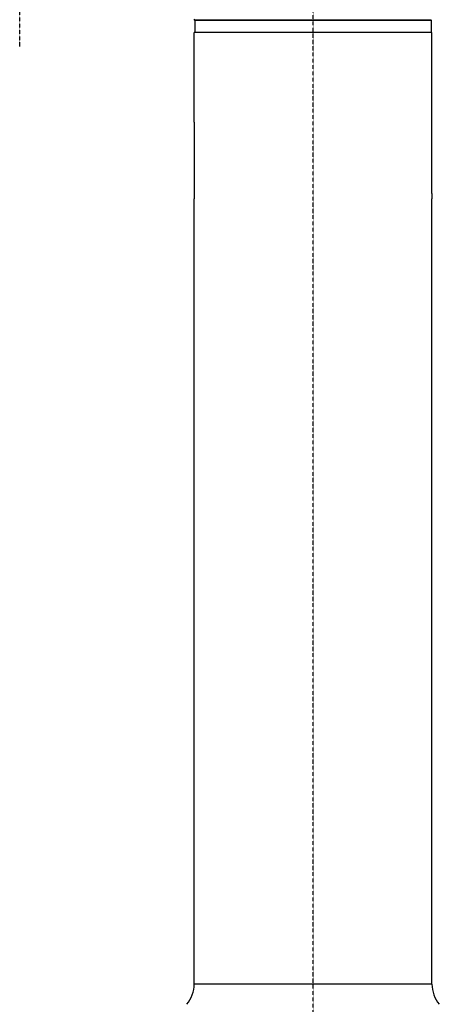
# Model space of a CAD drawing. Header units: millimetres. Extents: x 0 to 7374, y 0 to 4200.
# Tile 45 of 256: x 2903 to 3171, y 1316 to 1945. Entities that reach past the tile are written whole.
import ezdxf

# ---------------------------------------------------------------- set-up
doc = ezdxf.new("R2010")
doc.units = ezdxf.units.MM
doc.header["$LTSCALE"] = 0.2
doc.linetypes.add('CENTER2', pattern=[1.125, 0.75, -0.125, 0.125, -0.125])
doc.layers.add('02_Center Line', color=1, linetype='CENTER2')

# ---------------------------------------------------------------- blocks, each defined once
blk = doc.blocks.new('A$Ceaf76b09')
for p, q in [((179, 1037.5), (178.5, 1038)), ((330, 1037.5), (179, 1037.5)), ((179, 1037.5), (330, 1037.5)), ((179, 1037.5), (179, 1029.5)), ((330, 1037.5), (330.2, 1037.7)), ((330, 1037.5), (330, 1029.5)), ((330.2, 1037.7), (330.2, 1037.7)), ((330.5, 1029.5), (178.5, 1029.5)), ((178.5, 975.7), (178.5, 1029.5)), ((330.5, 975.7), (330.5, 1029.5)), ((178.58, 972.3), (178.58, 926.7)), ((330.42, 926.7), (330.42, 972.3)), ((178.5, 421.34), (178.5, 923.3)), ((330.5, 421.34), (330.5, 923.3)), ((330.5, 421.34), (178.5, 421.34))]:
    blk.add_line(p, q)
for centre, start, end in [((158.5, 421.34), 320, 0), ((350.5, 421.34), 180, 220)]:
    blk.add_arc(centre, 20, start, end)
for points, knots in [([(178.58, 972.3), (178.58, 972.73), (178.57, 973.18), (178.56, 974.02), (178.55, 974.4), (178.53, 975.01), (178.52, 975.27), (178.5, 975.61), (178.5, 975.7), (178.5, 975.7)], [-2.049469, -2.049469, -2.049469, -2.049469, -1.9213772, -1.9213772, -1.7932853, -1.7932853, -1.6651935, -1.6651935, -1.5371017, -1.5371017, -1.5371017, -1.5371017]), ([(330.42, 972.3), (330.42, 972.73), (330.43, 973.18), (330.44, 974.02), (330.45, 974.4), (330.47, 975.01), (330.48, 975.27), (330.5, 975.61), (330.5, 975.7), (330.5, 975.7)], [0, 0, 0, 0, 0.1280918, 0.1280918, 0.2561836, 0.2561836, 0.3842754, 0.3842754, 0.5123672, 0.5123672, 0.5123672, 0.5123672]), ([(178.58, 926.7), (178.58, 926.27), (178.57, 925.82), (178.56, 924.98), (178.55, 924.6), (178.53, 923.99), (178.52, 923.73), (178.5, 923.39), (178.5, 923.3), (178.5, 923.3)], [0, 0, 0, 0, 0.1280918, 0.1280918, 0.2561836, 0.2561836, 0.3842754, 0.3842754, 0.5123672, 0.5123672, 0.5123672, 0.5123672]), ([(330.42, 926.7), (330.42, 926.27), (330.43, 925.82), (330.44, 924.98), (330.45, 924.6), (330.47, 923.99), (330.48, 923.73), (330.5, 923.39), (330.5, 923.3), (330.5, 923.3)], [-2.049469, -2.049469, -2.049469, -2.049469, -1.9213772, -1.9213772, -1.7932853, -1.7932853, -1.6651935, -1.6651935, -1.5371017, -1.5371017, -1.5371017, -1.5371017])]:
    blk.add_open_spline(points, degree=3, knots=knots)
at = {"layer": '02_Center Line'}
for p, q in [((67, 1020.53), (67, 1307.97)), ((254.5, 128.77), (254.5, 1223.58))]:
    blk.add_line(p, q, dxfattribs=at)

msp = doc.modelspace()

# ---------------------------------------------------------------- block references
msp.add_blockref('A$Ceaf76b09', (2836.026, 907.397))

doc.saveas('drawing.dxf')
